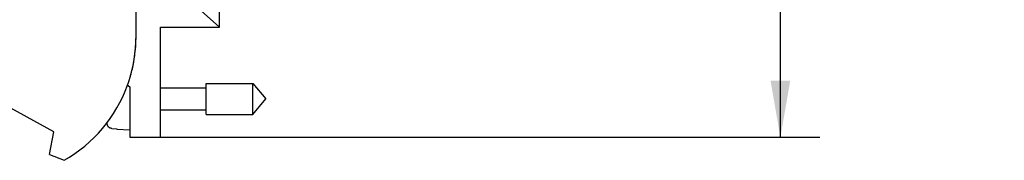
# Model space of a CAD drawing. Header units: inches. Extents: x 0.2 to 16.8, y 0.2 to 10.8.
# Tile 9 of 11: x 11.387 to 14.52, y 3.367 to 3.813. Entities that reach past the tile are written whole.
import ezdxf

# ---------------------------------------------------------------- set-up
doc = ezdxf.new("R2010")
doc.units = ezdxf.units.IN
doc.header["$LTSCALE"] = 0.935
doc.header["$MEASUREMENT"] = 0
doc.layers.get('0').update_dxf_attribs({"linetype": 'CONTINUOUS'})
doc.layers.add('DIMENSIONS', color=7, linetype='CONTINUOUS')
doc.styles.get("Standard").update_dxf_attribs({"font": 'txt', "width": 0.8})
doc.dimstyles.new('DIMSTYLE_2', dxfattribs={"dimtxt": 0.125, "dimasz": 0.18, "dimexe": 0.18, "dimexo": 0.0625, "dimgap": 0.09, "dimtad": 0, "dimtih": 1, "dimtoh": 1, "dimdec": 3, "dimzin": 4, "dimdsep": 46, "dimtxsty": 'STANDARD', "dimblk": '_FILLED', "dimblk1": '_FILLED', "dimblk2": '_FILLED', "dimcen": 0.09, "dimadec": 0, "dimazin": 0, "dimtp": 0.01, "dimtm": 0.01, "dimtfac": 1, "dimtdec": 3, "dimtofl": 0, "dimtmove": 0, "dimatfit": 3, "dimldrblk": '_FILLED', "dimfxl": 1, "dimtolj": 1, "dimtzin": 4, "dimarcsym": 0})

# ---------------------------------------------------------------- blocks, each defined once
blk = doc.blocks.new('_FILLED')
at = {"color": 0, "linetype": 'BYBLOCK'}
blk.add_solid([(0, 0), (-1, 0.174), (-1, -0.174)], dxfattribs=at)
blk = doc.blocks.new('*D12')
at = {"layer": 'DIMENSIONS', "color": 2, "linetype": 'CONTINUOUS'}
for p, q in [((11.8295, 8.5044), (13.9324, 8.5044)), ((13.8074, 8.5044), (13.8074, 6.097)), ((13.8074, 3.4396), (13.8074, 5.847)), ((11.7995, 3.4396), (13.9324, 3.4396))]:
    blk.add_line(p, q, dxfattribs=at)
at = {"layer": 'DIMENSIONS', "color": 2, "linetype": 'CONTINUOUS', "xscale": 0.18, "yscale": 0.18, "zscale": 0.18}
for p, rotation in [((13.8074, 8.5044), 90), ((13.8074, 3.4396), 270)]:
    blk.add_blockref('_FILLED', p, dxfattribs=dict(at, rotation=rotation))
at = {"layer": 'DIMENSIONS', "color": 2, "linetype": 'CONTINUOUS', "insert": (13.8074, 6.0345), "char_height": 0.125, "width": 1.425, "attachment_point": 2, "line_spacing_factor": 0.9}
blk.add_mtext('5.065{\\Ftxt.shx;\\W1.000000;\\H0.125000; }[128.65]', dxfattribs=at)

msp = doc.modelspace()

# ---------------------------------------------------------------- linework, layer by layer
at = {"color": 6, "linetype": 'CONTINUOUS'}
for p, q in [((12.023, 3.7896), (12.023, 4.3687)), ((12.023, 3.7896), (11.642, 4.1303)), ((11.757, 3.7586), (11.757, 3.8594)), ((11.835, 3.7896), (12.023, 3.7896)), ((11.835, 3.4396), (11.835, 3.7896)), ((11.7292, 3.6061), (11.737, 3.5996)), ((11.9807, 3.6109), (12.1288, 3.6109)), ((11.9807, 3.5124), (11.9807, 3.6109)), ((12.1288, 3.6109), (12.1701, 3.5617)), ((12.1288, 3.5124), (12.1288, 3.6109)), ((11.737, 3.5996), (11.737, 3.4396)), ((11.835, 3.5967), (11.9807, 3.5967)), ((11.496, 3.4574), (11.312, 3.5574)), ((12.1288, 3.5124), (12.1701, 3.5617)), ((11.835, 3.5266), (11.9807, 3.5266)), ((11.9807, 3.5124), (12.1288, 3.5124)), ((11.4814, 3.3846), (11.496, 3.4574)), ((11.6799, 3.4679), (11.6957, 3.467)), ((11.6957, 3.467), (11.6957, 3.466)), ((11.6957, 3.466), (11.737, 3.4636)), ((11.737, 3.4396), (11.835, 3.4396)), ((11.4814, 3.3846), (11.528, 3.3666))]:
    msp.add_line(p, q, dxfattribs=at)
for centre, radius, start, end in [((11.307, 3.7586), 0.45, 341.6509, 0.0004), ((11.307, 3.7586), 0.45, 299.414, 340.0911), ((11.9673, 3.5617), 0.3127, 193.9261, 195.2123)]:
    msp.add_arc(centre, radius, start, end, dxfattribs=at)
at = {"color": 7, "linetype": 'CONTINUOUS'}
for start, end in [(352.1688, 0.0004), (344.1427, 349.8067), (340.0911, 341.6509)]:
    msp.add_arc((11.307, 3.7586), 0.45, start, end, dxfattribs=at)
at = {"color": 6, "linetype": 'CONTINUOUS'}
msp.add_open_spline([(11.6799, 3.4679), (11.679, 3.468), (11.6774, 3.4682), (11.675, 3.4689), (11.6728, 3.47), (11.6708, 3.4714), (11.669, 3.4731), (11.6675, 3.4751), (11.6663, 3.4773), (11.6658, 3.4788), (11.6656, 3.4796)], degree=3, knots=[0, 0, 0, 0, 0.125, 0.25, 0.375, 0.5, 0.625, 0.75, 0.875, 1, 1, 1, 1], dxfattribs=at)

# ---------------------------------------------------------------- dimensions: what is measured, and where the dimension line sits
at = {"layer": 'DIMENSIONS', "color": 2, "linetype": 'CONTINUOUS'}
dim = msp.add_linear_dim(base=(13.8074, 3.4396), p1=(11.8295, 8.5044), p2=(11.7995, 3.4396), angle=270, dimstyle='DIMSTYLE_2', dxfattribs=at)
dim.commit()
dim.dimension.update_dxf_attribs({"geometry": '*D12', "text_midpoint": (13.6574, 5.972), "dimtype": 160})

doc.saveas('drawing.dxf')
